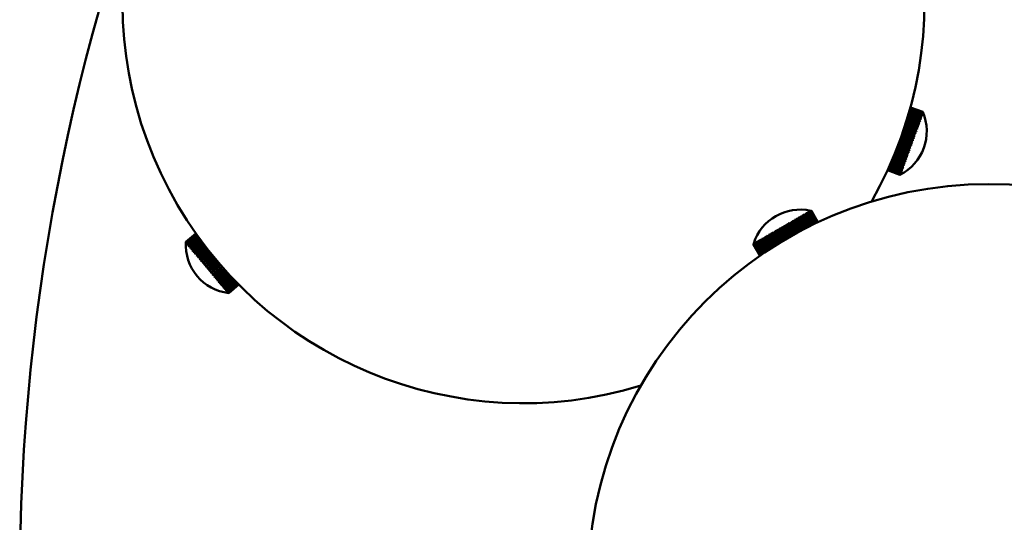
# Model space of a CAD drawing. Header units: millimetres. Extents: x 849 to 4035, y 828 to 3843.
# Tile 64 of 121: x 1963 to 2111, y 3537 to 3612. Entities that reach past the tile are written whole.
import ezdxf

# ---------------------------------------------------------------- set-up
doc = ezdxf.new("R2010")
doc.units = ezdxf.units.MM
doc.header["$LTSCALE"] = 15
doc.layers.add('Widoczne (ISO)', color=7, linetype='Continuous', lineweight=50)

msp = doc.modelspace()

# ---------------------------------------------------------------- linework, layer by layer
at = {"layer": 'Widoczne (ISO)'}
for p, q in [((2098.58, 3598.39), (2096.74, 3599.06)), ((2098.59, 3598.43), (2096.75, 3599.1)), ((2096.75, 3599.07), (2098.58, 3598.41)), ((2096.76, 3599.11), (2098.6, 3598.44)), ((2098.6, 3598.44), (2096.76, 3599.11)), ((2098.11, 3597.1), (2096.37, 3597.74)), ((2096.39, 3597.81), (2098.13, 3597.17)), ((2098.2, 3597.35), (2096.44, 3597.99)), ((2096.46, 3598.05), (2098.22, 3597.41)), ((2098.28, 3597.58), (2096.51, 3598.22)), ((2096.52, 3598.28), (2098.3, 3597.63)), ((2098.36, 3597.78), (2096.57, 3598.43)), ((2096.58, 3598.48), (2098.37, 3597.83)), ((2098.42, 3597.95), (2096.62, 3598.61)), ((2096.63, 3598.65), (2098.43, 3598)), ((2098.47, 3598.11), (2096.66, 3598.77)), ((2096.67, 3598.8), (2098.49, 3598.14)), ((2096.7, 3598.92), (2098.53, 3598.26)), ((2098.52, 3598.23), (2096.7, 3598.89)), ((2098.55, 3598.33), (2096.72, 3598.99)), ((2096.73, 3599.01), (2098.56, 3598.35)), ((2098.28, 3597.58), (2098.22, 3597.41)), ((2098.36, 3597.78), (2098.3, 3597.63)), ((2098.42, 3597.95), (2098.37, 3597.83)), ((2098.38, 3597.73), (2098.42, 3597.72)), ((2098.4, 3597.69), (2098.42, 3597.73)), ((2098.47, 3598.11), (2098.43, 3598)), ((2098.45, 3597.89), (2098.48, 3597.89)), ((2098.47, 3597.86), (2098.48, 3597.9)), ((2098.52, 3598.23), (2098.49, 3598.14)), ((2098.51, 3598.03), (2098.53, 3598.03)), ((2098.52, 3598.01), (2098.53, 3598.04)), ((2098.55, 3598.33), (2098.53, 3598.26)), ((2098.58, 3598.39), (2098.56, 3598.35)), ((2098.56, 3598.13), (2098.57, 3598.16)), ((2098.56, 3598.14), (2098.57, 3598.14)), ((2098.59, 3598.43), (2098.58, 3598.41)), ((2098.6, 3598.44), (2098.6, 3598.44)), ((2098.6, 3598.22), (2098.61, 3598.24)), ((2098.6, 3598.23), (2098.6, 3598.23)), ((2098.62, 3598.29), (2098.63, 3598.3)), ((2098.64, 3598.33), (2098.64, 3598.33)), ((2097.56, 3595.59), (2095.88, 3596.2)), ((2095.9, 3596.25), (2097.65, 3595.61)), ((2095.91, 3596.29), (2097.59, 3595.68)), ((2097.68, 3595.93), (2095.99, 3596.54)), ((2096.01, 3596.58), (2097.77, 3595.94)), ((2096.02, 3596.62), (2097.71, 3596.01)), ((2097.8, 3596.25), (2096.1, 3596.86)), ((2096.11, 3596.89), (2097.88, 3596.25)), ((2096.12, 3596.94), (2097.83, 3596.32)), ((2097.91, 3596.55), (2096.19, 3597.17)), ((2096.2, 3597.19), (2097.99, 3596.54)), ((2096.22, 3597.25), (2097.94, 3596.62)), ((2098.01, 3596.84), (2096.28, 3597.47)), ((2096.29, 3597.47), (2098.09, 3596.82)), ((2096.3, 3597.54), (2098.04, 3596.91)), ((2097.8, 3596.25), (2097.71, 3596.01)), ((2097.91, 3596.55), (2097.83, 3596.32)), ((2097.85, 3596.18), (2097.88, 3596.26)), ((2098.01, 3596.84), (2097.94, 3596.62)), ((2097.96, 3596.48), (2097.99, 3596.55)), ((2098.11, 3597.1), (2098.04, 3596.91)), ((2098.07, 3596.76), (2098.09, 3596.83)), ((2098.11, 3597.1), (2098.18, 3597.08)), ((2098.2, 3597.35), (2098.13, 3597.17)), ((2098.16, 3597.02), (2098.19, 3597.09)), ((2098.21, 3597.33), (2098.27, 3597.31)), ((2098.25, 3597.27), (2098.27, 3597.33)), ((2098.3, 3597.54), (2098.35, 3597.53)), ((2098.33, 3597.49), (2098.35, 3597.54)), ((2097.04, 3594.17), (2095.39, 3594.77)), ((2095.42, 3594.85), (2097.14, 3594.22)), ((2095.43, 3594.86), (2097.07, 3594.26)), ((2097.17, 3594.53), (2095.52, 3595.13)), ((2095.55, 3595.21), (2097.27, 3594.58)), ((2095.56, 3595.23), (2097.21, 3594.63)), ((2097.31, 3594.89), (2095.65, 3595.5)), ((2095.67, 3595.56), (2097.4, 3594.93)), ((2095.68, 3595.59), (2097.34, 3594.98)), ((2097.43, 3595.25), (2095.77, 3595.85)), ((2095.79, 3595.91), (2097.53, 3595.28)), ((2095.8, 3595.94), (2097.47, 3595.34)), ((2097.31, 3594.89), (2097.21, 3594.63)), ((2097.43, 3595.25), (2097.34, 3594.98)), ((2097.37, 3594.85), (2097.4, 3594.94)), ((2097.56, 3595.59), (2097.47, 3595.34)), ((2097.5, 3595.2), (2097.53, 3595.28)), ((2097.68, 3595.93), (2097.59, 3595.68)), ((2097.62, 3595.53), (2097.65, 3595.62)), ((2097.74, 3595.86), (2097.77, 3595.95)), ((2096.51, 3592.7), (2094.85, 3593.3)), ((2096.59, 3592.69), (2094.86, 3593.32)), ((2094.89, 3593.39), (2096.54, 3592.79)), ((2096.64, 3593.06), (2094.99, 3593.66)), ((2096.72, 3593.05), (2095, 3593.68)), ((2095.03, 3593.76), (2096.67, 3593.16)), ((2096.85, 3593.41), (2095.13, 3594.03)), ((2096.77, 3593.43), (2095.13, 3594.03)), ((2095.16, 3594.12), (2096.81, 3593.52)), ((2096.91, 3593.8), (2095.26, 3594.4)), ((2095.3, 3594.49), (2096.94, 3593.89)), ((2095.3, 3594.49), (2097.01, 3593.86)), ((2096.77, 3593.43), (2096.67, 3593.16)), ((2096.72, 3593.05), (2096.75, 3593.14)), ((2096.91, 3593.8), (2096.81, 3593.52)), ((2096.85, 3593.41), (2096.88, 3593.5)), ((2097.04, 3594.17), (2096.94, 3593.89)), ((2096.98, 3593.77), (2097.01, 3593.86)), ((2097.17, 3594.53), (2097.07, 3594.26)), ((2097.11, 3594.13), (2097.14, 3594.23)), ((2097.24, 3594.49), (2097.28, 3594.59)), ((2095.99, 3591.05), (2094.21, 3591.7)), ((2094.22, 3591.72), (2095.93, 3591.1)), ((2096.01, 3591.34), (2094.31, 3591.95)), ((2096.1, 3591.36), (2094.33, 3592)), ((2094.35, 3592.03), (2096.04, 3591.42)), ((2096.13, 3591.66), (2094.45, 3592.27)), ((2096.22, 3591.67), (2094.46, 3592.31)), ((2094.48, 3592.36), (2096.16, 3591.74)), ((2096.25, 3592), (2094.58, 3592.6)), ((2096.34, 3592), (2094.59, 3592.64)), ((2094.61, 3592.69), (2096.28, 3592.08)), ((2096.38, 3592.34), (2094.72, 3592.95)), ((2096.46, 3592.34), (2094.73, 3592.98)), ((2094.75, 3593.04), (2096.41, 3592.43)), ((2096.25, 3592), (2096.16, 3591.74)), ((2096.21, 3591.67), (2096.24, 3591.75)), ((2096.38, 3592.34), (2096.28, 3592.08)), ((2096.33, 3592), (2096.37, 3592.09)), ((2096.51, 3592.7), (2096.41, 3592.43)), ((2096.46, 3592.34), (2096.49, 3592.43)), ((2096.64, 3593.06), (2096.54, 3592.79)), ((2096.59, 3592.69), (2096.62, 3592.78)), ((2095.37, 3589.58), (2093.57, 3590.24)), ((2093.59, 3590.28), (2095.39, 3589.63)), ((2095.44, 3589.77), (2093.65, 3590.42)), ((2093.68, 3590.47), (2095.46, 3589.82)), ((2095.52, 3589.98), (2093.74, 3590.62)), ((2093.77, 3590.68), (2095.54, 3590.03)), ((2095.6, 3590.21), (2093.84, 3590.85)), ((2093.87, 3590.91), (2095.62, 3590.27)), ((2095.69, 3590.46), (2093.95, 3591.09)), ((2095.79, 3590.5), (2093.98, 3591.16)), ((2093.98, 3591.16), (2095.72, 3590.53)), ((2095.79, 3590.73), (2094.07, 3591.36)), ((2095.89, 3590.77), (2094.09, 3591.42)), ((2094.1, 3591.43), (2095.82, 3590.81)), ((2095.9, 3591.03), (2094.19, 3591.65)), ((2095.6, 3590.21), (2095.54, 3590.03)), ((2095.69, 3590.46), (2095.62, 3590.27)), ((2095.7, 3590.25), (2095.63, 3590.27)), ((2095.69, 3590.24), (2095.72, 3590.3)), ((2095.79, 3590.73), (2095.72, 3590.53)), ((2095.78, 3590.49), (2095.81, 3590.56)), ((2095.9, 3591.03), (2095.82, 3590.81)), ((2095.88, 3590.76), (2095.91, 3590.83)), ((2096.01, 3591.34), (2095.93, 3591.1)), ((2095.99, 3591.04), (2096.01, 3591.12)), ((2096.13, 3591.66), (2096.04, 3591.42)), ((2096.1, 3591.35), (2096.13, 3591.43)), ((2095.18, 3589.06), (2093.34, 3589.73)), ((2095.18, 3589.05), (2093.34, 3589.72)), ((2093.34, 3589.72), (2095.18, 3589.05)), ((2095.18, 3589.05), (2093.34, 3589.72)), ((2093.35, 3589.74), (2095.19, 3589.07)), ((2093.37, 3589.8), (2095.21, 3589.13)), ((2095.2, 3589.11), (2093.37, 3589.78)), ((2095.23, 3589.19), (2093.4, 3589.85)), ((2093.41, 3589.88), (2095.24, 3589.21)), ((2095.27, 3589.29), (2093.45, 3589.96)), ((2093.46, 3589.99), (2095.28, 3589.32)), ((2095.31, 3589.42), (2093.5, 3590.08)), ((2093.52, 3590.12), (2095.33, 3589.46)), ((2095.18, 3589.06), (2095.18, 3589.05)), ((2095.18, 3589.05), (2095.18, 3589.05)), ((2095.2, 3589.11), (2095.19, 3589.07)), ((2095.23, 3589.19), (2095.21, 3589.13)), ((2095.27, 3589.29), (2095.24, 3589.21)), ((2095.31, 3589.42), (2095.28, 3589.32)), ((2095.28, 3589.12), (2095.29, 3589.12)), ((2095.28, 3589.1), (2095.28, 3589.1)), ((2095.3, 3589.16), (2095.31, 3589.18)), ((2095.31, 3589.18), (2095.31, 3589.18)), ((2095.37, 3589.58), (2095.33, 3589.46)), ((2095.33, 3589.24), (2095.34, 3589.26)), ((2095.33, 3589.25), (2095.33, 3589.26)), ((2095.37, 3589.36), (2095.36, 3589.36)), ((2095.37, 3589.34), (2095.38, 3589.37)), ((2095.44, 3589.77), (2095.39, 3589.63)), ((2095.42, 3589.48), (2095.4, 3589.49)), ((2095.41, 3589.47), (2095.43, 3589.51)), ((2095.47, 3589.64), (2095.44, 3589.65)), ((2095.52, 3589.98), (2095.46, 3589.82)), ((2095.47, 3589.62), (2095.49, 3589.67)), ((2095.54, 3589.82), (2095.5, 3589.83)), ((2095.54, 3589.81), (2095.55, 3589.86)), ((2095.61, 3590.02), (2095.56, 3590.04)), ((2095.61, 3590.01), (2095.63, 3590.07)), ((2080.45, 3582.77), (2080.64, 3582.87)), ((2080.61, 3582.95), (2080.55, 3582.91)), ((2080.6, 3582.94), (2081.56, 3581.27)), ((2081.56, 3581.27), (2080.64, 3582.87)), ((2080.7, 3582.91), (2080.87, 3583.01)), ((2080.7, 3582.91), (2081.62, 3581.3)), ((2080.83, 3583.08), (2080.78, 3583.04)), ((2080.82, 3583.07), (2080.85, 3583.02)), ((2081.8, 3581.39), (2080.87, 3583.01)), ((2080.92, 3583.04), (2081.08, 3583.13)), ((2080.92, 3583.04), (2081.86, 3581.42)), ((2081.04, 3583.19), (2080.99, 3583.17)), ((2081.02, 3583.19), (2081.05, 3583.14)), ((2082.02, 3581.5), (2081.08, 3583.13)), ((2081.13, 3583.16), (2081.27, 3583.24)), ((2081.13, 3583.16), (2082.08, 3581.53)), ((2081.22, 3583.3), (2081.18, 3583.27)), ((2081.21, 3583.29), (2081.23, 3583.26)), ((2082.22, 3581.6), (2081.27, 3583.24)), ((2081.32, 3583.27), (2081.44, 3583.34)), ((2081.32, 3583.27), (2082.27, 3581.62)), ((2081.38, 3583.39), (2081.34, 3583.37)), ((2081.37, 3583.39), (2081.38, 3583.36)), ((2082.4, 3581.68), (2081.44, 3583.34)), ((2081.48, 3583.36), (2081.59, 3583.42)), ((2081.48, 3583.36), (2082.44, 3581.7)), ((2081.52, 3583.47), (2081.49, 3583.45)), ((2081.5, 3583.46), (2081.52, 3583.45)), ((2082.55, 3581.76), (2081.59, 3583.42)), ((2081.63, 3583.54), (2081.6, 3583.52)), ((2081.62, 3583.53), (2081.62, 3583.52)), ((2081.62, 3583.44), (2081.71, 3583.49)), ((2081.62, 3583.44), (2082.59, 3581.77)), ((2081.72, 3583.59), (2081.7, 3583.58)), ((2081.7, 3583.58), (2081.71, 3583.58)), ((2082.68, 3581.82), (2081.71, 3583.49)), ((2081.74, 3583.51), (2081.81, 3583.55)), ((2081.74, 3583.51), (2082.71, 3581.83)), ((2081.78, 3583.62), (2081.77, 3583.62)), ((2081.82, 3583.65), (2081.81, 3583.64)), ((2082.78, 3581.86), (2081.81, 3583.55)), ((2081.83, 3583.65), (2081.83, 3583.65)), ((2081.83, 3583.56), (2081.88, 3583.59)), ((2081.83, 3583.56), (2082.8, 3581.87)), ((2082.85, 3581.9), (2081.88, 3583.59)), ((2081.89, 3583.6), (2081.92, 3583.62)), ((2081.89, 3583.6), (2082.87, 3581.91)), ((2082.9, 3581.92), (2081.92, 3583.62)), ((2081.93, 3583.62), (2081.94, 3583.63)), ((2081.93, 3583.62), (2082.91, 3581.92)), ((2081.94, 3583.63), (2082.92, 3581.93)), ((2082.92, 3581.93), (2081.94, 3583.63)), ((2077.94, 3581.41), (2077.86, 3581.36)), ((2077.94, 3581.41), (2078.85, 3579.82)), ((2077.99, 3581.34), (2078.24, 3581.49)), ((2078.27, 3581.6), (2078.19, 3581.55)), ((2079.11, 3579.97), (2078.24, 3581.49)), ((2078.27, 3581.6), (2079.19, 3580.01)), ((2078.32, 3581.54), (2078.57, 3581.68)), ((2078.32, 3581.54), (2079.2, 3580.02)), ((2078.6, 3581.79), (2078.52, 3581.74)), ((2079.45, 3580.16), (2078.57, 3581.68)), ((2078.6, 3581.79), (2079.52, 3580.19)), ((2078.66, 3581.73), (2078.9, 3581.87)), ((2078.66, 3581.73), (2079.54, 3580.2)), ((2078.92, 3581.97), (2078.84, 3581.93)), ((2079.78, 3580.34), (2078.9, 3581.87)), ((2078.92, 3581.97), (2079.84, 3580.37)), ((2078.98, 3581.92), (2079.22, 3582.06)), ((2078.98, 3581.92), (2079.87, 3580.39)), ((2079.23, 3582.15), (2079.15, 3582.11)), ((2080.11, 3580.52), (2079.22, 3582.06)), ((2079.23, 3582.15), (2080.16, 3580.54)), ((2079.3, 3582.1), (2079.53, 3582.24)), ((2079.3, 3582.1), (2080.19, 3580.56)), ((2079.54, 3582.33), (2079.46, 3582.28)), ((2079.53, 3582.32), (2080.46, 3580.71)), ((2080.43, 3580.68), (2079.53, 3582.24)), ((2079.61, 3582.28), (2079.83, 3582.41)), ((2079.61, 3582.28), (2080.5, 3580.73)), ((2079.83, 3582.5), (2079.75, 3582.45)), ((2079.82, 3582.49), (2080.76, 3580.86)), ((2080.73, 3580.85), (2079.83, 3582.41)), ((2079.9, 3582.45), (2080.11, 3582.57)), ((2079.9, 3582.45), (2080.81, 3580.88)), ((2080.1, 3582.66), (2080.03, 3582.62)), ((2080.09, 3582.65), (2081.04, 3581.01)), ((2081.02, 3581), (2080.11, 3582.57)), ((2080.18, 3582.61), (2080.38, 3582.73)), ((2080.18, 3582.61), (2081.1, 3581.03)), ((2080.36, 3582.81), (2080.3, 3582.77)), ((2080.35, 3582.8), (2081.31, 3581.14)), ((2081.3, 3581.14), (2080.38, 3582.73)), ((2080.45, 3582.77), (2081.37, 3581.17)), ((1988.34, 3579), (1989.84, 3580.26)), ((1988.35, 3579), (1989.85, 3580.26)), ((1989.85, 3580.25), (1988.35, 3579)), ((1988.37, 3578.98), (1989.86, 3580.23)), ((1989.87, 3580.22), (1988.37, 3578.97)), ((1988.4, 3578.93), (1989.9, 3580.18)), ((1989.91, 3580.17), (1988.42, 3578.91)), ((1988.46, 3578.86), (1989.95, 3580.11)), ((1989.97, 3580.09), (1988.48, 3578.84)), ((1988.54, 3578.77), (1990.02, 3580.01)), ((1990.04, 3579.98), (1988.56, 3578.74)), ((1988.64, 3578.65), (1990.11, 3579.89)), ((2075.38, 3579.93), (2075.3, 3579.88)), ((2076.25, 3578.26), (2075.31, 3579.89)), ((2075.38, 3579.84), (2075.6, 3579.97)), ((2075.67, 3580.1), (2075.59, 3580.05)), ((2076.53, 3578.44), (2075.6, 3580.06)), ((2076.5, 3578.41), (2075.6, 3579.97)), ((2075.68, 3580.01), (2075.91, 3580.14)), ((2075.68, 3580.01), (2076.57, 3578.46)), ((2075.97, 3580.27), (2075.89, 3580.23)), ((2076.83, 3578.62), (2075.9, 3580.23)), ((2076.8, 3578.6), (2075.91, 3580.14)), ((2075.99, 3580.19), (2076.22, 3580.33)), ((2075.99, 3580.19), (2076.88, 3578.65)), ((2076.29, 3580.45), (2076.21, 3580.41)), ((2077.14, 3578.81), (2076.21, 3580.41)), ((2077.11, 3578.79), (2076.22, 3580.33)), ((2076.31, 3580.37), (2076.55, 3580.52)), ((2076.31, 3580.37), (2077.19, 3578.84)), ((2076.61, 3580.64), (2076.53, 3580.59)), ((2077.45, 3579), (2076.53, 3580.59)), ((2077.43, 3578.99), (2076.55, 3580.52)), ((2076.63, 3580.56), (2076.88, 3580.71)), ((2076.63, 3580.56), (2077.51, 3579.04)), ((2076.94, 3580.83), (2076.86, 3580.78)), ((2077.77, 3579.19), (2076.86, 3580.78)), ((2077.76, 3579.19), (2076.88, 3580.71)), ((2076.97, 3580.76), (2077.22, 3580.9)), ((2076.97, 3580.76), (2077.85, 3579.24)), ((2077.27, 3581.02), (2077.19, 3580.97)), ((2078.1, 3579.39), (2077.19, 3580.97)), ((2078.1, 3579.39), (2077.22, 3580.9)), ((2077.31, 3580.95), (2077.56, 3581.1)), ((2077.31, 3580.95), (2078.18, 3579.44)), ((2077.61, 3581.21), (2077.52, 3581.16)), ((2078.43, 3579.58), (2077.52, 3581.16)), ((2078.43, 3579.58), (2077.56, 3581.1)), ((2077.65, 3581.15), (2077.9, 3581.29)), ((2077.65, 3581.15), (2078.52, 3579.63)), ((2078.77, 3579.78), (2077.9, 3581.29)), ((2077.99, 3581.34), (2078.86, 3579.83)), ((1988.35, 3579), (1988.34, 3579)), ((1988.34, 3578.89), (1988.34, 3578.88)), ((1988.37, 3578.98), (1988.35, 3579)), ((1988.36, 3578.86), (1988.37, 3578.85)), ((1988.4, 3578.93), (1988.37, 3578.97)), ((1988.4, 3578.82), (1988.41, 3578.8)), ((1988.41, 3578.81), (1988.41, 3578.81)), ((1988.46, 3578.86), (1988.42, 3578.91)), ((1988.45, 3578.75), (1988.47, 3578.73)), ((1988.47, 3578.74), (1988.47, 3578.74)), ((1988.54, 3578.77), (1988.48, 3578.84)), ((1988.53, 3578.66), (1988.55, 3578.63)), ((1988.54, 3578.65), (1988.56, 3578.66)), ((1988.64, 3578.65), (1988.56, 3578.74)), ((1988.63, 3578.55), (1988.65, 3578.51)), ((1988.64, 3578.53), (1988.66, 3578.55)), ((1990.13, 3579.85), (1988.66, 3578.62)), ((1988.75, 3578.52), (1988.66, 3578.62)), ((1988.74, 3578.41), (1988.77, 3578.37)), ((1988.75, 3578.52), (1990.21, 3579.74)), ((1988.75, 3578.4), (1988.78, 3578.42)), ((1990.24, 3579.7), (1988.78, 3578.48)), ((1988.88, 3578.36), (1988.78, 3578.48)), ((1988.88, 3578.36), (1990.33, 3579.58)), ((1990.37, 3579.53), (1988.92, 3578.32)), ((1989.03, 3578.18), (1990.47, 3579.39)), ((1990.51, 3579.34), (1989.07, 3578.14)), ((1989.19, 3577.99), (1990.62, 3579.19)), ((1990.66, 3579.13), (1989.24, 3577.94)), ((1989.36, 3577.68), (1990.83, 3578.91)), ((1989.37, 3577.78), (1990.79, 3578.96)), ((1990.83, 3578.9), (1989.42, 3577.72)), ((1989.54, 3577.45), (1991, 3578.68)), ((1989.56, 3577.55), (1990.97, 3578.72)), ((1991.01, 3578.66), (1989.61, 3577.49)), ((1989.74, 3577.21), (1991.19, 3578.43)), ((1989.77, 3577.3), (1991.16, 3578.47)), ((1991.21, 3578.4), (1989.82, 3577.24)), ((2073.28, 3578.63), (2074.26, 3576.93)), ((2073.28, 3578.63), (2073.29, 3578.63)), ((2073.29, 3578.64), (2073.32, 3578.65)), ((2073.29, 3578.64), (2074.27, 3576.94)), ((2074.27, 3576.94), (2073.29, 3578.63)), ((2073.31, 3578.73), (2073.31, 3578.73)), ((2073.33, 3578.74), (2073.32, 3578.74)), ((2074.3, 3576.96), (2073.32, 3578.65)), ((2073.34, 3578.66), (2073.39, 3578.69)), ((2073.34, 3578.66), (2074.31, 3576.97)), ((2073.37, 3578.77), (2073.36, 3578.76)), ((2074.36, 3577), (2073.39, 3578.69)), ((2073.41, 3578.7), (2073.47, 3578.74)), ((2073.41, 3578.7), (2074.38, 3577.01)), ((2073.44, 3578.81), (2073.42, 3578.8)), ((2073.43, 3578.8), (2073.43, 3578.8)), ((2074.44, 3577.06), (2073.47, 3578.74)), ((2073.53, 3578.86), (2073.5, 3578.85)), ((2073.5, 3578.76), (2073.59, 3578.81)), ((2073.5, 3578.76), (2074.47, 3577.08)), ((2073.53, 3578.84), (2073.52, 3578.85)), ((2074.55, 3577.13), (2073.59, 3578.81)), ((2073.65, 3578.93), (2073.62, 3578.91)), ((2073.62, 3578.82), (2073.73, 3578.89)), ((2073.62, 3578.82), (2074.59, 3577.16)), ((2073.64, 3578.9), (2073.63, 3578.92)), ((2074.69, 3577.23), (2073.73, 3578.89)), ((2073.79, 3579.01), (2073.75, 3578.99)), ((2073.78, 3578.97), (2073.77, 3579)), ((2073.77, 3578.91), (2073.89, 3578.98)), ((2073.77, 3578.91), (2074.72, 3577.25)), ((2074.84, 3577.33), (2073.89, 3578.98)), ((2073.96, 3579.11), (2073.91, 3579.08)), ((2073.95, 3579.05), (2073.93, 3579.09)), ((2073.94, 3579.01), (2074.08, 3579.09)), ((2073.94, 3579.01), (2074.89, 3577.36)), ((2075.02, 3577.45), (2074.08, 3579.09)), ((2074.15, 3579.22), (2074.1, 3579.19)), ((2074.13, 3579.15), (2074.11, 3579.19)), ((2074.13, 3579.12), (2074.28, 3579.21)), ((2074.13, 3579.12), (2075.07, 3577.48)), ((2075.22, 3577.59), (2074.28, 3579.21)), ((2074.36, 3579.34), (2074.3, 3579.3)), ((2074.34, 3579.26), (2074.31, 3579.31)), ((2074.34, 3579.24), (2074.51, 3579.34)), ((2074.34, 3579.24), (2075.27, 3577.62)), ((2075.44, 3577.73), (2074.51, 3579.34)), ((2074.58, 3579.47), (2074.52, 3579.43)), ((2074.57, 3579.37), (2074.53, 3579.44)), ((2074.57, 3579.37), (2074.76, 3579.48)), ((2074.57, 3579.37), (2075.5, 3577.77)), ((2075.68, 3577.89), (2074.76, 3579.48)), ((2074.83, 3579.61), (2074.77, 3579.57)), ((2075.73, 3577.92), (2074.78, 3579.58)), ((2074.82, 3579.52), (2075.02, 3579.63)), ((2074.82, 3579.52), (2075.74, 3577.93)), ((2075.94, 3578.05), (2075.02, 3579.63)), ((2075.1, 3579.77), (2075.03, 3579.72)), ((2075.98, 3578.09), (2075.04, 3579.73)), ((2075.09, 3579.67), (2075.3, 3579.8)), ((2075.09, 3579.67), (2076, 3578.1)), ((2076.21, 3578.23), (2075.3, 3579.8)), ((2075.38, 3579.84), (2076.28, 3578.28)), ((1988.87, 3578.26), (1988.9, 3578.22)), ((1988.88, 3578.25), (1988.91, 3578.28)), ((1989.03, 3578.18), (1988.92, 3578.32)), ((1989.01, 3578.09), (1989.05, 3578.04)), ((1989.02, 3578.07), (1989.07, 3578.11)), ((1989.19, 3577.99), (1989.07, 3578.14)), ((1989.17, 3577.89), (1989.22, 3577.84)), ((1989.18, 3577.88), (1989.24, 3577.93)), ((1989.37, 3577.78), (1989.24, 3577.94)), ((1989.35, 3577.68), (1989.4, 3577.63)), ((1989.56, 3577.55), (1989.42, 3577.72)), ((1989.54, 3577.46), (1989.59, 3577.4)), ((1989.77, 3577.3), (1989.61, 3577.49)), ((1989.74, 3577.22), (1989.79, 3577.16)), ((1989.98, 3577.05), (1989.82, 3577.24)), ((1989.95, 3576.96), (1991.39, 3578.17)), ((1989.95, 3576.97), (1990.01, 3576.9)), ((1989.98, 3577.05), (1991.36, 3578.21)), ((1991.42, 3578.14), (1990.04, 3576.98)), ((1990.21, 3576.78), (1990.04, 3576.98)), ((1990.18, 3576.7), (1991.6, 3577.9)), ((1990.21, 3576.78), (1991.58, 3577.93)), ((1991.63, 3577.86), (1990.27, 3576.71)), ((1990.4, 3576.43), (1991.82, 3577.62)), ((1990.44, 3576.5), (1991.8, 3577.64)), ((1991.86, 3577.57), (1990.5, 3576.43)), ((1990.64, 3576.15), (1992.05, 3577.33)), ((1990.68, 3576.22), (1992.03, 3577.35)), ((1992.09, 3577.28), (1990.74, 3576.14)), ((1990.88, 3575.86), (1992.28, 3577.04)), ((1990.93, 3575.93), (1992.27, 3577.06)), ((1992.33, 3576.98), (1990.99, 3575.85)), ((1990.17, 3576.71), (1990.23, 3576.64)), ((1990.44, 3576.5), (1990.27, 3576.71)), ((1990.4, 3576.43), (1990.46, 3576.36)), ((1990.68, 3576.22), (1990.5, 3576.43)), ((1990.64, 3576.15), (1990.7, 3576.08)), ((1990.93, 3575.93), (1990.74, 3576.14)), ((1990.88, 3575.86), (1990.94, 3575.79)), ((1991.18, 3575.63), (1990.99, 3575.85)), ((1991.12, 3575.57), (1992.52, 3576.75)), ((1991.12, 3575.57), (1991.19, 3575.5)), ((1991.18, 3575.63), (1992.52, 3576.75)), ((1992.58, 3576.68), (1991.24, 3575.55)), ((1991.43, 3575.33), (1991.24, 3575.55)), ((1991.37, 3575.28), (1992.77, 3576.45)), ((1991.43, 3575.33), (1992.77, 3576.45)), ((1992.83, 3576.38), (1991.49, 3575.25)), ((1991.68, 3575.03), (1993.02, 3576.15)), ((1993.08, 3576.08), (1991.68, 3574.91)), ((1993.08, 3576.08), (1991.74, 3574.95)), ((1991.93, 3574.73), (1993.27, 3575.85)), ((1993.33, 3575.79), (1991.93, 3574.61)), ((1993.34, 3575.78), (1991.99, 3574.65)), ((1993.58, 3575.5), (1992.17, 3574.32)), ((1992.18, 3574.43), (1993.53, 3575.56)), ((1993.59, 3575.49), (1992.24, 3574.36)), ((1991.37, 3575.28), (1991.43, 3575.2)), ((1991.68, 3575.03), (1991.49, 3575.25)), ((1991.62, 3574.98), (1991.68, 3574.9)), ((1991.93, 3574.73), (1991.74, 3574.95)), ((1991.86, 3574.69), (1991.93, 3574.61)), ((1992.18, 3574.43), (1991.99, 3574.65)), ((1992.11, 3574.39), (1992.17, 3574.32)), ((1992.43, 3574.14), (1992.24, 3574.36)), ((1992.35, 3574.11), (1992.41, 3574.03)), ((1993.82, 3575.22), (1992.41, 3574.04)), ((1992.43, 3574.14), (1993.78, 3575.27)), ((1993.84, 3575.2), (1992.49, 3574.06)), ((1992.67, 3573.85), (1992.49, 3574.06)), ((1994.06, 3574.95), (1992.64, 3573.76)), ((1992.67, 3573.85), (1994.03, 3574.99)), ((1994.09, 3574.92), (1992.73, 3573.78)), ((1994.3, 3574.69), (1992.87, 3573.49)), ((1992.9, 3573.57), (1994.27, 3574.72)), ((1994.33, 3574.65), (1992.96, 3573.5)), ((1994.53, 3574.43), (1993.09, 3573.23)), ((1993.12, 3573.31), (1994.5, 3574.46)), ((1994.56, 3574.4), (1993.18, 3573.24)), ((1994.75, 3574.2), (1993.3, 3572.98)), ((1993.34, 3573.05), (1994.73, 3574.22)), ((1994.78, 3574.15), (1993.39, 3572.99)), ((1992.59, 3573.82), (1992.65, 3573.75)), ((1992.9, 3573.57), (1992.73, 3573.78)), ((1992.82, 3573.55), (1992.88, 3573.48)), ((1993.12, 3573.31), (1992.96, 3573.5)), ((1993.04, 3573.29), (1993.09, 3573.22)), ((1993.34, 3573.05), (1993.18, 3573.24)), ((1993.25, 3573.03), (1993.3, 3572.97)), ((1993.54, 3572.81), (1993.39, 3572.99)), ((1993.45, 3572.8), (1993.5, 3572.74)), ((1994.96, 3573.97), (1993.49, 3572.74)), ((1993.54, 3572.81), (1994.95, 3573.98)), ((1995, 3573.92), (1993.59, 3572.75)), ((1993.74, 3572.58), (1993.59, 3572.75)), ((1993.64, 3572.57), (1993.69, 3572.51)), ((1995.15, 3573.76), (1993.68, 3572.52)), ((1993.74, 3572.58), (1995.15, 3573.76)), ((1995.2, 3573.71), (1993.78, 3572.52)), ((1993.91, 3572.36), (1993.78, 3572.52)), ((1993.91, 3572.36), (1995.34, 3573.56)), ((1995.39, 3573.51), (1993.96, 3572.31)), ((1994.08, 3572.17), (1995.52, 3573.38)), ((1995.56, 3573.33), (1994.12, 3572.12)), ((1994.23, 3571.99), (1995.68, 3573.21)), ((1995.72, 3573.17), (1994.26, 3571.95)), ((1994.36, 3571.83), (1995.82, 3573.06)), ((1995.86, 3573.03), (1994.39, 3571.8)), ((1994.47, 3571.7), (1995.95, 3572.93)), ((1995.98, 3572.9), (1994.5, 3571.66)), ((1994.57, 3571.58), (1996.05, 3572.82)), ((1996.08, 3572.8), (1994.59, 3571.55)), ((1994.65, 3571.49), (1996.14, 3572.74)), ((1996.16, 3572.72), (1994.67, 3571.47)), ((1994.71, 3571.42), (1996.2, 3572.67)), ((1996.22, 3572.66), (1994.72, 3571.4)), ((1994.75, 3571.37), (1996.25, 3572.63)), ((1996.25, 3572.62), (1994.76, 3571.36)), ((1994.77, 3571.34), (1996.27, 3572.6)), ((1996.27, 3572.6), (1994.77, 3571.34)), ((1994.77, 3571.34), (1996.27, 3572.6)), ((1993.82, 3572.36), (1993.86, 3572.31)), ((1993.9, 3572.36), (1993.85, 3572.32)), ((1994.08, 3572.17), (1993.96, 3572.31)), ((1993.98, 3572.17), (1994.02, 3572.12)), ((1994.05, 3572.17), (1994.01, 3572.13)), ((1994.23, 3571.99), (1994.12, 3572.12)), ((1994.12, 3571.99), (1994.16, 3571.95)), ((1994.18, 3571.99), (1994.15, 3571.96)), ((1994.25, 3571.84), (1994.29, 3571.8)), ((1994.36, 3571.83), (1994.26, 3571.95)), ((1994.3, 3571.84), (1994.28, 3571.81)), ((1994.37, 3571.7), (1994.39, 3571.67)), ((1994.4, 3571.7), (1994.38, 3571.68)), ((1994.47, 3571.7), (1994.39, 3571.8)), ((1994.46, 3571.59), (1994.48, 3571.56)), ((1994.49, 3571.59), (1994.47, 3571.58)), ((1994.57, 3571.58), (1994.5, 3571.66)), ((1994.54, 3571.5), (1994.56, 3571.48)), ((1994.55, 3571.5), (1994.55, 3571.49)), ((1994.65, 3571.49), (1994.59, 3571.55)), ((1994.6, 3571.43), (1994.61, 3571.41)), ((1994.6, 3571.43), (1994.6, 3571.43)), ((1994.64, 3571.38), (1994.64, 3571.37)), ((1994.66, 3571.36), (1994.66, 3571.36)), ((1994.71, 3571.42), (1994.67, 3571.47)), ((1994.75, 3571.37), (1994.72, 3571.4)), ((1994.77, 3571.34), (1994.76, 3571.36)), ((1994.77, 3571.34), (1994.77, 3571.34))]:
    msp.add_line(p, q, dxfattribs=at)
for centre, radius in [((2278.48, 3527.65), 315), ((2108.48, 3527.65), 60)]:
    msp.add_circle(centre, radius, dxfattribs=at)
for centre, radius, start, end in [((2038.86, 3614.86), 60, 330.17, 287.029), ((2091.95, 3595.54), 7.25, 296.3972, 23.6028), ((2080.23, 3576.58), 7.25, 77.2874, 162.7126), ((2080.23, 3576.58), 7.25, 76.3986, 77.2889), ((2080.23, 3576.58), 7.25, 76.3986, 77.2889), ((1995.58, 3578.55), 7.25, 176.3972, 263.6028), ((2080.23, 3576.58), 7.25, 162.7111, 163.6014)]:
    msp.add_arc(centre, radius, start, end, dxfattribs=at)
for centre, major_axis, ratio, start_param, end_param in [((2091.94, 3595.51), (-6.81, 2.48), 0.821466, 3.887043, 3.90258), ((2091.96, 3595.57), (6.81, -2.48), 0.821466, 0.745451, 0.760988), ((2091.95, 3595.52), (-6.81, 2.48), 0.863676, 3.887043, 3.90258), ((2091.96, 3595.56), (6.81, -2.48), 0.863676, 0.745451, 0.760988), ((2091.95, 3595.52), (-6.81, 2.48), 0.90056, 3.887043, 3.90258), ((2091.96, 3595.56), (6.81, -2.48), 0.90056, 0.745451, 0.760988), ((2091.95, 3595.52), (-6.81, 2.48), 0.931893, 3.887043, 3.90258), ((2091.96, 3595.56), (6.81, -2.48), 0.931893, 0.745451, 0.760988), ((2091.95, 3595.53), (-6.81, 2.48), 0.95748, 3.887043, 3.90258), ((2091.96, 3595.55), (6.81, -2.48), 0.95748, 0.745451, 0.760988), ((2091.95, 3595.53), (-6.81, 2.48), 0.977164, 3.887043, 3.90258), ((2091.96, 3595.55), (6.81, -2.48), 0.977164, 0.745451, 0.760988), ((2091.96, 3595.55), (6.81, -2.48), 0.990823, 0.745451, 0.760988), ((2091.95, 3595.53), (-6.81, 2.48), 0.990823, 3.887043, 3.90258), ((2091.95, 3595.54), (-6.81, 2.48), 0.998374, 3.887043, 3.90258), ((2091.95, 3595.54), (6.81, -2.48), 0.998374, 0.745451, 0.760988), ((2091.94, 3595.5), (-6.81, 2.48), 0.540708, 3.887043, 3.90258), ((2091.97, 3595.58), (6.81, -2.48), 0.540708, 0.745451, 0.760988), ((2091.94, 3595.5), (-6.81, 2.48), 0.605042, 3.887043, 3.90258), ((2091.97, 3595.58), (6.81, -2.48), 0.605042, 0.745451, 0.760988), ((2091.94, 3595.5), (-6.81, 2.48), 0.665645, 3.887043, 3.90258), ((2091.97, 3595.58), (6.81, -2.48), 0.665645, 0.745451, 0.760988), ((2091.94, 3595.51), (-6.81, 2.48), 0.722145, 3.887043, 3.90258), ((2091.97, 3595.57), (6.81, -2.48), 0.722145, 0.745451, 0.760988), ((2091.94, 3595.51), (-6.81, 2.48), 0.774192, 3.887043, 3.90258), ((2091.96, 3595.57), (6.81, -2.48), 0.774192, 0.745451, 0.760988), ((2091.97, 3595.59), (6.81, -2.48), 0.177632, 0.745451, 0.760988), ((2091.94, 3595.49), (-6.81, 2.48), 0.254295, 3.887043, 3.90258), ((2091.97, 3595.59), (6.81, -2.48), 0.254295, 0.745451, 0.760988), ((2091.94, 3595.5), (-6.81, 2.48), 0.329391, 3.887043, 3.90258), ((2091.97, 3595.58), (6.81, -2.48), 0.329391, 0.745451, 0.760988), ((2091.94, 3595.5), (-6.81, 2.48), 0.402456, 3.887043, 3.90258), ((2091.97, 3595.58), (6.81, -2.48), 0.402456, 0.745451, 0.760988), ((2091.94, 3595.5), (-6.81, 2.48), 0.47304, 3.887043, 3.90258), ((2091.97, 3595.58), (6.81, -2.48), 0.47304, 0.745451, 0.760988), ((2091.97, 3595.59), (6.81, -2.48), 0.135165, 5.522198, 5.537735), ((2091.94, 3595.49), (-6.81, 2.48), 0.057009, 2.380605, 2.396142), ((2091.97, 3595.59), (6.81, -2.48), 0.057009, 5.522198, 5.537735), ((2091.94, 3595.49), (-6.81, 2.48), 0.021498, 3.887043, 3.90258), ((2091.97, 3595.59), (6.81, -2.48), 0.021498, 0.745451, 0.760988), ((2091.94, 3595.49), (-6.81, 2.48), 0.099873, 3.887043, 3.90258), ((2091.97, 3595.59), (6.81, -2.48), 0.099873, 0.745451, 0.760988), ((2091.94, 3595.49), (-6.81, 2.48), 0.177632, 3.887043, 3.90258), ((2091.94, 3595.5), (-6.81, 2.48), 0.434731, 2.380605, 2.396142), ((2091.97, 3595.58), (6.81, -2.48), 0.434731, 5.522198, 5.537735), ((2091.94, 3595.5), (-6.81, 2.48), 0.362734, 2.380605, 2.396142), ((2091.97, 3595.58), (6.81, -2.48), 0.362734, 5.522198, 5.537735), ((2091.94, 3595.49), (-6.81, 2.48), 0.2885, 2.380605, 2.396142), ((2091.97, 3595.58), (6.81, -2.48), 0.2885, 5.522198, 5.537735), ((2091.94, 3595.49), (-6.81, 2.48), 0.212487, 2.380605, 2.396142), ((2091.97, 3595.59), (6.81, -2.48), 0.212487, 5.522198, 5.537735), ((2091.94, 3595.49), (-6.81, 2.48), 0.135165, 2.380605, 2.396142), ((2091.94, 3595.51), (-6.81, 2.48), 0.746268, 2.380605, 2.396142), ((2091.97, 3595.57), (6.81, -2.48), 0.746268, 5.522198, 5.537735), ((2091.94, 3595.51), (-6.81, 2.48), 0.691742, 2.380605, 2.396142), ((2091.97, 3595.57), (6.81, -2.48), 0.691742, 5.522198, 5.537735), ((2091.94, 3595.5), (-6.81, 2.48), 0.632951, 2.380605, 2.396142), ((2091.97, 3595.58), (6.81, -2.48), 0.632951, 5.522198, 5.537735), ((2091.94, 3595.5), (-6.81, 2.48), 0.570257, 2.380605, 2.396142), ((2091.97, 3595.58), (6.81, -2.48), 0.570257, 5.522198, 5.537735), ((2091.94, 3595.5), (-6.81, 2.48), 0.504048, 2.380605, 2.396142), ((2091.97, 3595.58), (6.81, -2.48), 0.504048, 5.522198, 5.537735), ((2091.95, 3595.54), (-6.81, 2.48), 0.995, 2.380605, 2.396142), ((2091.95, 3595.54), (-6.81, 2.48), 0.999769, 2.380605, 2.396142), ((2091.95, 3595.54), (6.81, -2.48), 0.999769, 5.522198, 5.537735), ((2091.96, 3595.54), (6.81, -2.48), 0.995, 5.522198, 5.537735), ((2091.95, 3595.53), (-6.81, 2.48), 0.984097, 2.380605, 2.396142), ((2091.96, 3595.55), (6.81, -2.48), 0.984097, 5.522198, 5.537735), ((2091.95, 3595.53), (-6.81, 2.48), 0.967127, 2.380605, 2.396142), ((2091.96, 3595.55), (6.81, -2.48), 0.967127, 5.522198, 5.537735), ((2091.95, 3595.52), (-6.81, 2.48), 0.944193, 2.380605, 2.396142), ((2091.96, 3595.56), (6.81, -2.48), 0.944193, 5.522198, 5.537735), ((2091.95, 3595.52), (-6.81, 2.48), 0.915439, 2.380605, 2.396142), ((2091.96, 3595.56), (6.81, -2.48), 0.915439, 5.522198, 5.537735), ((2091.95, 3595.52), (-6.81, 2.48), 0.881041, 2.380605, 2.396142), ((2091.96, 3595.56), (6.81, -2.48), 0.881041, 5.522198, 5.537735), ((2091.94, 3595.51), (-6.81, 2.48), 0.84121, 2.380605, 2.396142), ((2091.96, 3595.57), (6.81, -2.48), 0.84121, 5.522198, 5.537735), ((2091.94, 3595.51), (-6.81, 2.48), 0.796194, 2.380605, 2.396142), ((2091.96, 3595.57), (6.81, -2.48), 0.796194, 5.522198, 5.537735), ((2080.2, 3576.56), (-3.62, 6.28), 0.706257, 5.522198, 5.537735), ((2080.26, 3576.6), (3.62, -6.28), 0.706257, 2.380605, 2.396142), ((2080.2, 3576.56), (-3.62, 6.28), 0.759626, 5.522198, 5.537735), ((2080.26, 3576.6), (3.62, -6.28), 0.759626, 2.380605, 2.396142), ((2080.21, 3576.56), (-3.62, 6.28), 0.808311, 5.522198, 5.537735), ((2080.26, 3576.59), (3.62, -6.28), 0.808311, 2.380605, 2.396142), ((2080.21, 3576.57), (-3.62, 6.28), 0.852012, 5.522198, 5.537735), ((2080.26, 3576.59), (3.62, -6.28), 0.852012, 2.380605, 2.396142), ((2080.21, 3576.57), (-3.62, 6.28), 0.890461, 5.522198, 5.537735), ((2080.25, 3576.59), (3.62, -6.28), 0.890461, 2.380605, 2.396142), ((2080.22, 3576.57), (-3.62, 6.28), 0.923419, 5.522198, 5.537735), ((2080.25, 3576.59), (3.62, -6.28), 0.923419, 2.380605, 2.396142), ((2080.22, 3576.57), (-3.62, 6.28), 0.950685, 5.522198, 5.537735), ((2080.25, 3576.59), (3.62, -6.28), 0.950685, 2.380605, 2.396142), ((2080.22, 3576.57), (-3.62, 6.28), 0.972089, 5.522198, 5.537735), ((2080.24, 3576.59), (3.62, -6.28), 0.972089, 2.380605, 2.396142), ((2080.23, 3576.58), (-3.62, 6.28), 0.9875, 5.522198, 5.537735), ((2080.24, 3576.58), (3.62, -6.28), 0.9875, 2.380605, 2.396142), ((2080.23, 3576.58), (-3.62, 6.28), 0.996822, 5.522198, 5.537735), ((2080.24, 3576.58), (3.62, -6.28), 0.996822, 2.380605, 2.396142), ((2080.19, 3576.55), (-3.62, 6.28), 0.077262, 5.522198, 5.537735), ((2080.28, 3576.6), (3.62, -6.28), 0.077262, 2.380605, 2.396142), ((2080.19, 3576.55), (-3.62, 6.28), 0.155248, 5.522198, 5.537735), ((2080.28, 3576.6), (3.62, -6.28), 0.155248, 2.380605, 2.396142), ((2080.19, 3576.56), (-3.62, 6.28), 0.232278, 5.522198, 5.537735), ((2080.27, 3576.6), (3.62, -6.28), 0.232278, 2.380605, 2.396142), ((2080.19, 3576.56), (-3.62, 6.28), 0.307875, 5.522198, 5.537735), ((2080.27, 3576.6), (3.62, -6.28), 0.307875, 2.380605, 2.396142), ((2080.19, 3576.56), (-3.62, 6.28), 0.381574, 5.522198, 5.537735), ((2080.27, 3576.6), (3.62, -6.28), 0.381574, 2.380605, 2.396142), ((2080.19, 3576.56), (-3.62, 6.28), 0.45292, 5.522198, 5.537735), ((2080.27, 3576.6), (3.62, -6.28), 0.45292, 2.380605, 2.396142), ((2080.2, 3576.56), (-3.62, 6.28), 0.521474, 5.522198, 5.537735), ((2080.27, 3576.6), (3.62, -6.28), 0.521474, 2.380605, 2.396142), ((2080.2, 3576.56), (-3.62, 6.28), 0.586813, 5.522198, 5.537735), ((2080.27, 3576.6), (3.62, -6.28), 0.586813, 2.380605, 2.396142), ((2080.2, 3576.56), (-3.62, 6.28), 0.648535, 5.522198, 5.537735), ((2080.27, 3576.6), (3.62, -6.28), 0.648535, 2.380605, 2.396142), ((2080.2, 3576.56), (-3.62, 6.28), 0.523522, 0.745451, 0.760988), ((2080.27, 3576.6), (3.62, -6.28), 0.523522, 3.887043, 3.90258), ((2080.19, 3576.56), (-3.62, 6.28), 0.45506, 0.745451, 0.760988), ((2080.27, 3576.6), (3.62, -6.28), 0.45506, 3.887043, 3.90258), ((2080.19, 3576.56), (-3.62, 6.28), 0.383792, 0.745451, 0.760988), ((2080.27, 3576.6), (3.62, -6.28), 0.383792, 3.887043, 3.90258), ((2080.19, 3576.56), (-3.62, 6.28), 0.310159, 0.745451, 0.760988), ((2080.27, 3576.6), (3.62, -6.28), 0.310159, 3.887043, 3.90258), ((2080.19, 3576.56), (-3.62, 6.28), 0.234613, 0.745451, 0.760988), ((2080.27, 3576.6), (3.62, -6.28), 0.234613, 3.887043, 3.90258), ((2080.19, 3576.55), (-3.62, 6.28), 0.15762, 0.745451, 0.760988), ((2080.28, 3576.6), (3.62, -6.28), 0.15762, 3.887043, 3.90258), ((2080.19, 3576.55), (-3.62, 6.28), 0.079656, 0.745451, 0.760988), ((2080.28, 3576.6), (3.62, -6.28), 0.079656, 3.887043, 3.90258), ((2080.19, 3576.55), (-3.62, 6.28), 0.001201, 0.745451, 0.760988), ((2080.28, 3576.6), (3.62, -6.28), 0.001201, 3.887043, 3.90258), ((1995.58, 3578.55), (5.55, 4.66), 0.998863, 2.380605, 2.396142), ((1995.58, 3578.54), (-5.55, -4.66), 0.998863, 5.522198, 5.537735), ((1995.58, 3578.55), (5.55, 4.66), 0.992042, 2.380605, 2.396142), ((1995.58, 3578.54), (-5.55, -4.66), 0.992042, 5.522198, 5.537735), ((1995.57, 3578.55), (5.55, 4.66), 0.979106, 2.380605, 2.396142), ((1995.59, 3578.54), (-5.55, -4.66), 0.979106, 5.522198, 5.537735), ((1995.57, 3578.56), (5.55, 4.66), 0.960132, 2.380605, 2.396142), ((1995.59, 3578.54), (-5.55, -4.66), 0.960132, 5.522198, 5.537735), ((1995.57, 3578.56), (5.55, 4.66), 0.93524, 2.380605, 2.396142), ((1995.59, 3578.53), (-5.55, -4.66), 0.93524, 5.522198, 5.537735), ((1995.57, 3578.56), (5.55, 4.66), 0.904581, 2.380605, 2.396142), ((1995.59, 3578.53), (-5.55, -4.66), 0.904581, 5.522198, 5.537735), ((1995.56, 3578.57), (5.55, 4.66), 0.868345, 2.380605, 2.396142), ((1995.6, 3578.53), (-5.55, -4.66), 0.868345, 5.522198, 5.537735), ((2080.24, 3576.58), (3.62, -6.28), 0.997011, 3.887043, 3.90258), ((2080.23, 3576.58), (-3.62, 6.28), 0.997011, 0.745451, 0.760988), ((2080.23, 3576.58), (-3.62, 6.28), 0.987875, 0.745451, 0.760988), ((2080.24, 3576.58), (3.62, -6.28), 0.987875, 3.887043, 3.90258), ((2080.22, 3576.57), (-3.62, 6.28), 0.97265, 0.745451, 0.760988), ((2080.24, 3576.59), (3.62, -6.28), 0.97265, 3.887043, 3.90258), ((2080.22, 3576.57), (-3.62, 6.28), 0.951427, 0.745451, 0.760988), ((2080.25, 3576.59), (3.62, -6.28), 0.951427, 3.887043, 3.90258), ((2080.22, 3576.57), (-3.62, 6.28), 0.924338, 0.745451, 0.760988), ((2080.25, 3576.59), (3.62, -6.28), 0.924338, 3.887043, 3.90258), ((2080.21, 3576.57), (-3.62, 6.28), 0.891551, 0.745451, 0.760988), ((2080.25, 3576.59), (3.62, -6.28), 0.891551, 3.887043, 3.90258), ((2080.21, 3576.57), (-3.62, 6.28), 0.853267, 0.745451, 0.760988), ((2080.26, 3576.59), (3.62, -6.28), 0.853267, 3.887043, 3.90258), ((2080.21, 3576.56), (-3.62, 6.28), 0.809722, 0.745451, 0.760988), ((2080.26, 3576.59), (3.62, -6.28), 0.809722, 3.887043, 3.90258), ((2080.2, 3576.56), (-3.62, 6.28), 0.761185, 0.745451, 0.760988), ((2080.26, 3576.6), (3.62, -6.28), 0.761185, 3.887043, 3.90258), ((2080.2, 3576.56), (-3.62, 6.28), 0.707955, 0.745451, 0.760988), ((2080.26, 3576.6), (3.62, -6.28), 0.707955, 3.887043, 3.90258), ((2080.2, 3576.56), (-3.62, 6.28), 0.650361, 0.745451, 0.760988), ((2080.27, 3576.6), (3.62, -6.28), 0.650361, 3.887043, 3.90258), ((2080.2, 3576.56), (-3.62, 6.28), 0.588756, 0.745451, 0.760988), ((2080.27, 3576.6), (3.62, -6.28), 0.588756, 3.887043, 3.90258), ((1995.56, 3578.57), (5.55, 4.66), 0.826756, 2.380605, 2.396142), ((1995.6, 3578.53), (-5.55, -4.66), 0.826756, 5.522198, 5.537735), ((1995.56, 3578.57), (5.55, 4.66), 0.780069, 2.380605, 2.396142), ((1995.6, 3578.52), (-5.55, -4.66), 0.780069, 5.522198, 5.537735), ((1995.56, 3578.57), (5.55, 4.66), 0.728573, 2.380605, 2.396142), ((1995.6, 3578.52), (-5.55, -4.66), 0.728573, 5.522198, 5.537735), ((1995.56, 3578.57), (5.55, 4.66), 0.672585, 2.380605, 2.396142), ((1995.6, 3578.52), (-5.55, -4.66), 0.672585, 5.522198, 5.537735), ((1995.55, 3578.58), (5.55, 4.66), 0.612451, 2.380605, 2.396142), ((1995.6, 3578.52), (-5.55, -4.66), 0.612451, 5.522198, 5.537735), ((1995.55, 3578.58), (5.55, 4.66), 0.54854, 2.380605, 2.396142), ((1995.61, 3578.51), (-5.55, -4.66), 0.54854, 5.522198, 5.537735), ((1995.55, 3578.58), (5.55, 4.66), 0.481248, 2.380605, 2.396142), ((1995.61, 3578.51), (-5.55, -4.66), 0.481248, 5.522198, 5.537735), ((1995.55, 3578.58), (5.55, 4.66), 0.410988, 2.380605, 2.396142), ((1995.61, 3578.51), (-5.55, -4.66), 0.410988, 5.522198, 5.537735), ((1995.55, 3578.58), (5.55, 4.66), 0.338195, 2.380605, 2.396142), ((1995.61, 3578.51), (-5.55, -4.66), 0.338195, 5.522198, 5.537735), ((1995.55, 3578.58), (5.55, 4.66), 0.263316, 2.380605, 2.396142), ((1995.61, 3578.51), (-5.55, -4.66), 0.263316, 5.522198, 5.537735), ((1995.55, 3578.58), (5.55, 4.66), 0.186814, 2.380605, 2.396142), ((1995.61, 3578.51), (-5.55, -4.66), 0.186814, 5.522198, 5.537735), ((1995.55, 3578.58), (5.55, 4.66), 0.109161, 2.380605, 2.396142), ((1995.61, 3578.51), (-5.55, -4.66), 0.109161, 5.522198, 5.537735), ((1995.55, 3578.58), (5.55, 4.66), 0.030834, 2.380605, 2.396142), ((1995.61, 3578.51), (-5.55, -4.66), 0.030834, 5.522198, 5.537735), ((1995.55, 3578.58), (5.55, 4.66), 0.047683, 3.887043, 3.90258), ((1995.61, 3578.51), (-5.55, -4.66), 0.047683, 0.745451, 0.760988), ((1995.55, 3578.58), (5.55, 4.66), 0.125906, 3.887043, 3.90258), ((1995.61, 3578.51), (-5.55, -4.66), 0.125906, 0.745451, 0.760988), ((1995.55, 3578.58), (5.55, 4.66), 0.203352, 3.887043, 3.90258), ((1995.61, 3578.51), (-5.55, -4.66), 0.203352, 0.745451, 0.760988), ((1995.55, 3578.58), (5.55, 4.66), 0.279545, 3.887043, 3.90258), ((1995.61, 3578.51), (-5.55, -4.66), 0.279545, 0.745451, 0.760988), ((1995.55, 3578.58), (5.55, 4.66), 0.354015, 3.887043, 3.90258), ((1995.61, 3578.51), (-5.55, -4.66), 0.354015, 0.745451, 0.760988), ((1995.55, 3578.58), (5.55, 4.66), 0.426301, 3.887043, 3.90258), ((1995.61, 3578.51), (-5.55, -4.66), 0.426301, 0.745451, 0.760988), ((1995.55, 3578.58), (5.55, 4.66), 0.49596, 3.887043, 3.90258), ((1995.61, 3578.51), (-5.55, -4.66), 0.49596, 0.745451, 0.760988), ((1995.55, 3578.58), (5.55, 4.66), 0.562561, 3.887043, 3.90258), ((1995.61, 3578.51), (-5.55, -4.66), 0.562561, 0.745451, 0.760988), ((1995.55, 3578.58), (5.55, 4.66), 0.625693, 3.887043, 3.90258), ((1995.6, 3578.52), (-5.55, -4.66), 0.625693, 0.745451, 0.760988), ((1995.56, 3578.57), (5.55, 4.66), 0.684968, 3.887043, 3.90258), ((1995.6, 3578.52), (-5.55, -4.66), 0.684968, 0.745451, 0.760988), ((1995.56, 3578.57), (5.55, 4.66), 0.740019, 3.887043, 3.90258), ((1995.6, 3578.52), (-5.55, -4.66), 0.740019, 0.745451, 0.760988), ((1995.56, 3578.57), (5.55, 4.66), 0.790509, 3.887043, 3.90258), ((1995.6, 3578.52), (-5.55, -4.66), 0.790509, 0.745451, 0.760988), ((1995.56, 3578.57), (5.55, 4.66), 0.836124, 3.887043, 3.90258), ((1995.6, 3578.53), (-5.55, -4.66), 0.836124, 0.745451, 0.760988), ((1995.56, 3578.57), (5.55, 4.66), 0.876585, 3.887043, 3.90258), ((1995.6, 3578.53), (-5.55, -4.66), 0.876585, 0.745451, 0.760988), ((1995.57, 3578.56), (5.55, 4.66), 0.911641, 3.887043, 3.90258), ((1995.59, 3578.53), (-5.55, -4.66), 0.911641, 0.745451, 0.760988), ((1995.57, 3578.56), (5.55, 4.66), 0.941076, 3.887043, 3.90258), ((1995.59, 3578.53), (-5.55, -4.66), 0.941076, 0.745451, 0.760988), ((1995.57, 3578.56), (5.55, 4.66), 0.96471, 3.887043, 3.90258), ((1995.59, 3578.54), (-5.55, -4.66), 0.96471, 0.745451, 0.760988), ((1995.57, 3578.55), (5.55, 4.66), 0.982395, 3.887043, 3.90258), ((1995.59, 3578.54), (-5.55, -4.66), 0.982395, 0.745451, 0.760988), ((1995.58, 3578.55), (5.55, 4.66), 0.994024, 3.887043, 3.90258), ((1995.58, 3578.54), (-5.55, -4.66), 0.994024, 0.745451, 0.760988), ((1995.58, 3578.55), (5.55, 4.66), 0.999525, 3.887043, 3.90258), ((1995.58, 3578.55), (-5.55, -4.66), 0.999525, 0.745451, 0.760988)]:
    msp.add_ellipse(centre, major_axis=major_axis, ratio=ratio, start_param=start_param, end_param=end_param, dxfattribs=at)

doc.saveas('drawing.dxf')
